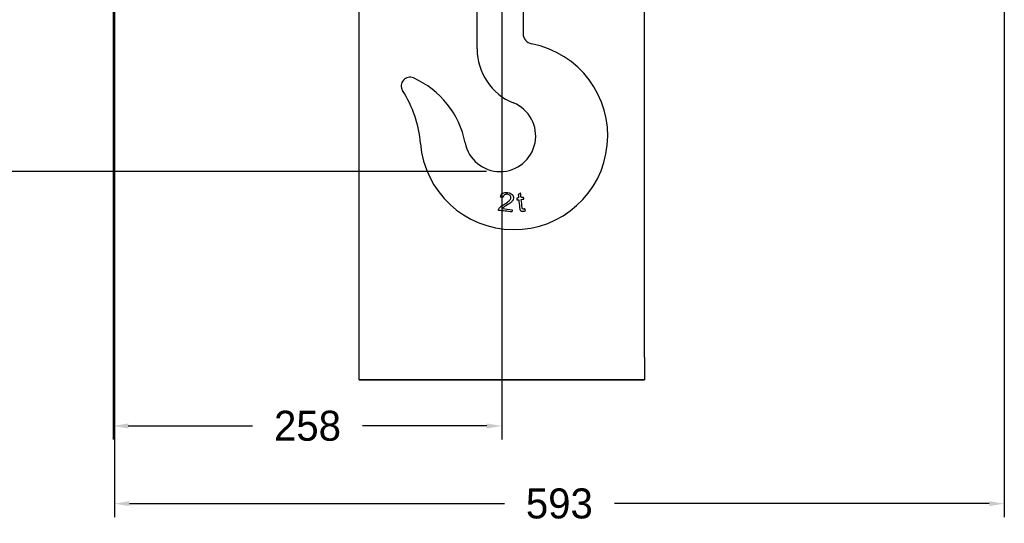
# Model space of a CAD drawing. Header units: millimetres. Extents: x 2819 to 5758, y -64 to 2014.
# Tile 31 of 41: x 4280 to 4936, y 691 to 1026. Entities that reach past the tile are written whole.
import ezdxf

# ---------------------------------------------------------------- set-up
doc = ezdxf.new("R2010")
doc.units = ezdxf.units.MM
doc.dimstyles.get("Standard").update_dxf_attribs({"dimtxt": 20, "dimasz": 10, "dimexe": 9, "dimexo": 9, "dimgap": 10, "dimtad": 0, "dimtih": 1, "dimtoh": 1, "dimdsep": 46, "dimtxsty": 'Standard', "dimcen": 0.09, "dimadec": 0, "dimazin": 0, "dimtfac": 1, "dimtofl": 0, "dimtmove": 0, "dimatfit": 3, "dimfxl": 0, "dimtolj": 1, "dimtzin": 0, "dimarcsym": 0})

# ---------------------------------------------------------------- blocks, each defined once
blk = doc.blocks.new('*D3')
at = {"color": 0, "lineweight": -2}
for p, q in [((3826.78, 1563.04), (4120.52, 1563.04)), ((4111.52, 1553.04), (4111.52, 1264.1)), ((4111.52, 935.16), (4111.52, 1224.1)), ((4591.44, 925.16), (4102.52, 925.16))]:
    blk.add_line(p, q, dxfattribs=at)
at = {"color": 0, "lineweight": 18}
for points in [[(4109.86, 1553.04), (4113.19, 1553.04), (4111.52, 1563.04)], [(4109.86, 935.16), (4113.19, 935.16), (4111.52, 925.16)]]:
    blk.add_solid(points, dxfattribs=at)
at = {"layer": 'Defpoints', "color": 0, "lineweight": 18}
for p in [(3817.78, 1563.04), (4111.52, 925.16), (4600.44, 925.16)]:
    blk.add_point(p, dxfattribs=at)
at = {"color": 0, "lineweight": 18, "insert": (4111.52, 1244.1), "char_height": 20, "attachment_point": 5}
blk.add_mtext('\\A1;640', dxfattribs=at)
blk = doc.blocks.new('*D6')
at = {"color": 0, "lineweight": -2}
for p, q in [((4343.44, 1245.53), (4343.44, 694.73)), ((4936.44, 1245.53), (4936.44, 694.73)), ((4353.44, 703.73), (4603.28, 703.73)), ((4926.44, 703.73), (4676.61, 703.73))]:
    blk.add_line(p, q, dxfattribs=at)
at = {"color": 0, "lineweight": 18}
for points in [[(4353.44, 705.4), (4353.44, 702.07), (4343.44, 703.73)], [(4926.44, 705.4), (4926.44, 702.07), (4936.44, 703.73)]]:
    blk.add_solid(points, dxfattribs=at)
at = {"layer": 'Defpoints', "color": 0, "lineweight": 18}
for p in [(4343.44, 1254.53), (4936.44, 1254.53), (4936.44, 703.73)]:
    blk.add_point(p, dxfattribs=at)
at = {"color": 0, "lineweight": 18, "insert": (4639.94, 703.73), "char_height": 20, "attachment_point": 5}
blk.add_mtext('\\A1;593', dxfattribs=at)
blk = doc.blocks.new('*D7')
at = {"color": 0, "lineweight": -2}
for p, q in [((4601.59, 1532.03), (4601.59, 746.54)), ((4342.63, 1229.91), (4342.63, 746.54)), ((4352.63, 755.54), (4435.45, 755.54)), ((4591.59, 755.54), (4508.78, 755.54))]:
    blk.add_line(p, q, dxfattribs=at)
at = {"color": 0, "lineweight": 18}
for points in [[(4352.63, 757.2), (4352.63, 753.87), (4342.63, 755.54)], [(4591.59, 757.2), (4591.59, 753.87), (4601.59, 755.54)]]:
    blk.add_solid(points, dxfattribs=at)
at = {"layer": 'Defpoints', "color": 0, "lineweight": 18}
for p in [(4601.59, 1541.03), (4342.63, 1238.91), (4342.63, 755.54)]:
    blk.add_point(p, dxfattribs=at)
at = {"color": 0, "lineweight": 18, "insert": (4472.11, 755.54), "char_height": 20, "attachment_point": 5}
blk.add_mtext('\\A1;258', dxfattribs=at)

msp = doc.modelspace()

# ---------------------------------------------------------------- linework, layer by layer
for p, q in [((4506.595, 801.283), (4506.595, 1194.283)), ((4696.595, 801.283), (4696.595, 1194.283)), ((4585.145, 1006.934), (4585.145, 1034.033)), ((4615.745, 1034.033), (4615.745, 1017.178)), ((4506.595, 786.283), (4506.595, 801.283)), ((4696.595, 801.283), (4696.595, 786.283)), ((4506.595, 786.283), (4696.595, 786.283)), ((4696.595, 786.283), (4506.595, 786.283))]:
    msp.add_line(p, q)
for centre, radius, start, end in [((4622.681, 1017.178), 6.936, 180, 259.221164), ((4609.695, 948.967), 62.5, 184.65132, 79.221164), ((4624.034, 1006.934), 38.89, 180, 247.877261), ((4540.386, 982.301), 5.8, 65.898024, 212.629076), ((4518.253, 932.825), 60, 11.069736, 65.898024), ((4470.654, 937.655), 77, 4.65132, 32.629076), ((4600.445, 948.906), 23.75, 191.069736, 67.877261)]:
    msp.add_arc(centre, radius, start, end)
for points, knots in [([(4599.665, 900.348), (4599.957, 900.881), (4600.384, 901.39), (4601.516, 902.364), (4602.317, 902.907), (4604.95, 904.456), (4606.047, 905.221), (4606.641, 905.807)], [0, 0, 0, 0, 0.2811177, 0.2811177, 0.5622353, 0.5622353, 1, 1, 1, 1]), ([(4602.291, 910.681), (4603.129, 911.208), (4604.193, 911.398), (4606.788, 911.106), (4607.785, 910.66), (4609.16, 909.167), (4609.448, 908.304), (4609.282, 906.83), (4609.116, 906.353), (4608.563, 905.443), (4608.137, 904.98), (4607.559, 904.507)], [0, 0, 0, 0, 0.2465853, 0.2465853, 0.4958292, 0.4958292, 0.745073, 0.745073, 0.8725365, 0.8725365, 1, 1, 1, 1]), ([(4607.088, 909.165), (4606.662, 909.631), (4606.066, 909.91), (4604.5, 910.086), (4603.835, 909.935), (4603.302, 909.551)], [0, 0, 0, 0, 0.4844444, 0.4844444, 1, 1, 1, 1]), ([(4606.641, 905.807), (4607.232, 906.397), (4607.562, 906.978), (4607.694, 908.16), (4607.515, 908.695), (4607.088, 909.165)], [0, 0, 0, 0, 0.4865591, 0.4865591, 1, 1, 1, 1]), ([(4612.902, 906.434), (4613.076, 904.707), (4613.251, 902.979), (4613.518, 900.335), (4613.649, 899.741), (4613.813, 899.472)], [0, 0, 0, 0, 0.6534296, 0.6534296, 1, 1, 1, 1]), ([(4615.271, 900.506), (4615.199, 900.624), (4615.14, 900.901), (4614.918, 903.092), (4614.741, 904.847), (4614.563, 906.602)], [0, 0, 0, 0, 0.1989351, 0.1989351, 1, 1, 1, 1]), ([(4613.813, 899.472), (4613.978, 899.199), (4614.235, 898.99), (4614.939, 898.708), (4615.418, 898.67), (4616.397, 898.769), (4616.814, 898.856), (4617.275, 898.992)], [0, 0, 0, 0, 0.3837719, 0.3837719, 0.7675439, 0.7675439, 1, 1, 1, 1]), ([(4616.898, 900.317), (4616.599, 900.248), (4616.357, 900.205), (4615.922, 900.16), (4615.73, 900.176), (4615.587, 900.236)], [0, 0, 0, 0, 0.432, 0.432, 1, 1, 1, 1])]:
    msp.add_open_spline(points, degree=3, knots=knots)
for points in [[(4600.665, 908.155), (4600.914, 909.311), (4601.456, 910.154), (4602.291, 910.681)], [(4602.362, 907.803), (4601.796, 907.92), (4601.231, 908.037), (4600.665, 908.155)], [(4603.302, 909.551), (4602.769, 909.164), (4602.457, 908.581), (4602.362, 907.803)], [(4612.781, 907.624), (4612.373, 907.583), (4611.964, 907.542), (4611.555, 907.5)], [(4611.555, 907.5), (4611.595, 907.104), (4611.635, 906.707), (4611.676, 906.31)], [(4611.676, 906.31), (4612.084, 906.352), (4612.493, 906.393), (4612.902, 906.434)], [(4614.125, 910.939), (4613.602, 910.577), (4613.079, 910.216), (4612.556, 909.854)], [(4612.556, 909.854), (4612.631, 909.111), (4612.706, 908.368), (4612.781, 907.624)], [(4614.443, 907.792), (4614.337, 908.841), (4614.231, 909.89), (4614.125, 910.939)], [(4616.126, 907.962), (4615.565, 907.906), (4615.004, 907.849), (4614.443, 907.792)], [(4614.563, 906.602), (4615.124, 906.659), (4615.685, 906.716), (4616.246, 906.772)], [(4616.246, 906.772), (4616.206, 907.169), (4616.166, 907.566), (4616.126, 907.962)], [(4599.351, 899.311), (4599.382, 899.678), (4599.484, 900.027), (4599.665, 900.348)], [(4608.342, 898.302), (4605.345, 898.638), (4602.348, 898.975), (4599.351, 899.311)], [(4602.636, 901.263), (4602.32, 901.021), (4602.052, 900.772), (4601.837, 900.516)], [(4601.837, 900.516), (4604.06, 900.266), (4606.283, 900.017), (4608.507, 899.767)], [(4604.739, 902.61), (4603.65, 901.953), (4602.948, 901.504), (4602.636, 901.263)], [(4607.559, 904.507), (4606.985, 904.034), (4606.043, 903.403), (4604.739, 902.61)], [(4608.507, 899.767), (4608.452, 899.279), (4608.397, 898.79), (4608.342, 898.302)], [(4615.587, 900.236), (4615.447, 900.296), (4615.343, 900.385), (4615.271, 900.506)], [(4617.275, 898.992), (4617.15, 899.434), (4617.024, 899.876), (4616.898, 900.317)]]:
    msp.add_open_spline(points, degree=3)

# ---------------------------------------------------------------- dimensions: what is measured, and where the dimension line sits
at = {"lineweight": 18}
dim = msp.add_linear_dim(base=(4111.523, 925.156), p1=(3817.775, 1563.041), p2=(4600.445, 925.156), angle=90, text='640', dimstyle='Standard', dxfattribs=at)
dim.commit()
dim.dimension.update_dxf_attribs({"geometry": '*D3', "text_midpoint": (4111.523, 1244.099)})
dim = msp.add_linear_dim(base=(4342.634, 755.537), p1=(4601.595, 1541.033), p2=(4342.634, 1238.908), text='258', dimstyle='Standard', dxfattribs=at)
dim.commit()
dim.dimension.update_dxf_attribs({"geometry": '*D7', "text_midpoint": (4472.114, 755.537)})
dim = msp.add_linear_dim(base=(4936.445, 703.734), p1=(4343.445, 1254.533), p2=(4936.445, 1254.533), dimstyle='Standard', dxfattribs=at)
dim.commit()
dim.dimension.update_dxf_attribs({"geometry": '*D6', "text_midpoint": (4639.945, 703.734)})

doc.saveas('drawing.dxf')
